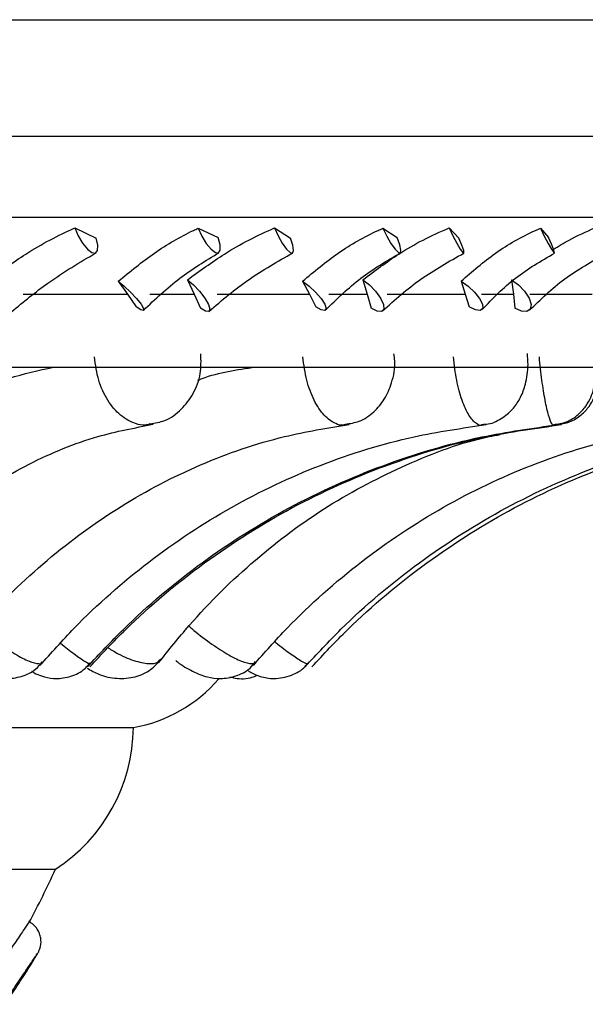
# Model space of a CAD drawing. Header units: millimetres. Extents: x 65 to 121, y 64 to 185.
# Tile 87 of 175: x 77.897 to 78.518, y 128.935 to 130.016. Entities that reach past the tile are written whole.
import ezdxf

# ---------------------------------------------------------------- set-up
doc = ezdxf.new("R2010")
doc.units = ezdxf.units.MM

msp = doc.modelspace()

# ---------------------------------------------------------------- linework, layer by layer
at = {"color": 7, "linetype": 'Continuous', "lineweight": 25}
for p, q in [((74.58689, 130.01567), (78.91689, 130.01567)), ((77.95695, 129.78721), (77.98051, 129.77593)), ((78.09245, 129.78677), (78.11432, 129.77652)), ((78.17631, 129.78721), (78.19371, 129.77593)), ((78.29537, 129.78677), (78.31094, 129.77652)), ((78.36794, 129.78721), (78.37884, 129.77593)), ((78.46826, 129.78677), (78.47721, 129.77652)), ((78.08066, 129.7302), (78.08798, 129.71454)), ((78.27337, 129.7302), (78.2781, 129.71454)), ((78.43646, 129.7302), (78.43851, 129.71454)), ((78.00483, 129.72871), (78.01486, 129.71454)), ((78.20713, 129.72871), (78.21456, 129.71454)), ((78.38111, 129.72871), (78.38579, 129.71454)), ((77.90047, 129.71454), (78.01486, 129.71454)), ((78.01486, 129.71454), (78.02454, 129.70063)), ((78.03945, 129.71454), (78.08798, 129.71454)), ((78.08798, 129.71454), (78.09492, 129.69915)), ((78.11353, 129.71454), (78.21456, 129.71454)), ((78.21456, 129.71454), (78.22159, 129.70063)), ((78.23603, 129.71454), (78.2781, 129.71454)), ((78.2781, 129.71454), (78.2824, 129.69915)), ((78.30009, 129.71454), (78.38579, 129.71454)), ((78.38579, 129.71454), (78.39003, 129.70063)), ((78.40372, 129.71454), (78.43851, 129.71454)), ((78.43851, 129.71454), (78.4401, 129.69915)), ((78.45652, 129.71454), (78.52522, 129.71454)), ((74.90233, 129.63438), (78.60146, 129.63438)), ((77.77965, 129.23897), (78.02143, 129.23897)), ((77.69397, 129.08335), (77.93575, 129.08335))]:
    msp.add_line(p, q, dxfattribs=at)
at = {"color": 1, "linetype": 'Continuous', "lineweight": 25}
for p, q in [((74.58689, 129.88773), (78.91689, 129.88773)), ((74.66214, 129.79895), (78.84165, 129.79895)), ((78.48647, 129.57084), (78.48714, 129.57167))]:
    msp.add_line(p, q, dxfattribs=at)
at = {"color": 7, "linetype": 'Continuous', "lineweight": 25, "flags": 128}
for points in [[(77.95695, 129.78721), (77.96065, 129.77852), (77.96554, 129.77033), (77.97089, 129.76386), (77.9759, 129.7601), (77.97982, 129.75959), (77.98207, 129.76241), (77.98231, 129.76815), (77.98051, 129.77593)], [(78.09245, 129.78677), (78.09638, 129.77809), (78.10135, 129.76999), (78.10661, 129.76368), (78.11137, 129.7601), (78.11492, 129.75979), (78.11672, 129.76279), (78.11651, 129.76867), (78.11432, 129.77652)], [(78.17631, 129.78721), (78.18025, 129.77852), (78.18488, 129.77033), (78.18951, 129.76386), (78.19345, 129.7601), (78.19611, 129.75959), (78.19709, 129.76241), (78.19625, 129.76815), (78.19371, 129.77593)], [(78.29537, 129.78677), (78.29951, 129.77809), (78.30418, 129.76999), (78.30867, 129.76368), (78.31232, 129.7601), (78.31458, 129.75979), (78.31511, 129.76279), (78.31383, 129.76867), (78.31094, 129.77652)], [(78.36794, 129.78721), (78.37205, 129.77852), (78.37633, 129.77033), (78.38015, 129.76386), (78.38294, 129.7601), (78.38429, 129.75959), (78.38398, 129.76241), (78.38207, 129.76815), (78.37884, 129.77593)], [(78.46826, 129.78677), (78.47252, 129.77809), (78.47679, 129.76999), (78.48043, 129.76368), (78.4829, 129.7601), (78.48383, 129.75979), (78.48308, 129.76279), (78.48076, 129.76867), (78.47721, 129.77652)], [(78.08066, 129.7302), (78.08724, 129.72468), (78.09394, 129.71759), (78.09971, 129.71003), (78.10367, 129.70317), (78.10521, 129.69806), (78.10408, 129.6955), (78.10046, 129.69589), (78.09492, 129.69915)], [(78.27337, 129.7302), (78.28055, 129.72468), (78.28735, 129.71759), (78.29272, 129.71003), (78.29584, 129.70317), (78.29621, 129.69806), (78.29378, 129.6955), (78.28893, 129.69589), (78.2824, 129.69915)], [(78.43646, 129.7302), (78.4441, 129.72468), (78.45088, 129.71759), (78.45575, 129.71003), (78.45795, 129.70317), (78.45715, 129.69806), (78.45347, 129.6955), (78.44748, 129.69589), (78.4401, 129.69915)], [(78.00483, 129.72871), (78.0113, 129.72337), (78.01832, 129.71668), (78.02481, 129.70965), (78.02976, 129.70338), (78.0324, 129.69883), (78.03234, 129.69671), (78.02958, 129.69734), (78.02454, 129.70063)], [(78.20713, 129.72871), (78.21426, 129.72337), (78.22142, 129.71668), (78.22753, 129.70965), (78.23163, 129.70338), (78.2331, 129.69883), (78.2317, 129.69671), (78.22766, 129.69734), (78.22159, 129.70063)], [(78.38111, 129.72871), (78.38874, 129.72337), (78.39592, 129.71668), (78.40153, 129.70965), (78.40471, 129.70338), (78.40497, 129.69883), (78.40226, 129.69671), (78.39701, 129.69734), (78.39003, 129.70063)]]:
    msp.add_lwpolyline(points, dxfattribs=at)
at = {"color": 7, "linetype": 'Continuous', "lineweight": 25}
for centre, radius, start, end in [((77.99338, 129.39738), 0.16087, 280.04159, 319.17475), ((77.83391, 129.24083), 0.18753, 302.89059, 359.43407), ((77.14438, 129.43921), 0.8677, 331.47139, 335.78775)]:
    msp.add_arc(centre, radius, start, end, dxfattribs=at)
for points, knots in [([(77.86209, 129.7302), (77.87572, 129.7399), (77.89769, 129.75555), (77.93003, 129.77454), (77.94789, 129.78295), (77.95695, 129.78721)], [0, 0, 0, 0, 0.44592408, 0.71924071, 1, 1, 1, 1]), ([(78.00483, 129.72871), (78.01779, 129.73933), (78.04376, 129.76063), (78.07459, 129.77861), (78.09074, 129.78599), (78.09245, 129.78677)], [0, 0, 0, 0, 0.4711031, 0.9438901, 1, 1, 1, 1]), ([(78.08066, 129.7302), (78.09403, 129.7399), (78.1156, 129.75555), (78.14826, 129.77455), (78.16688, 129.78295), (78.17631, 129.78721)], [0, 0, 0, 0, 0.445919, 0.7192342, 1, 1, 1, 1]), ([(78.20713, 129.72871), (78.21984, 129.73933), (78.2453, 129.76063), (78.27674, 129.77861), (78.29359, 129.78599), (78.29537, 129.78677)], [0, 0, 0, 0, 0.4710994, 0.9438897, 1, 1, 1, 1]), ([(78.27337, 129.7302), (78.28622, 129.7399), (78.30696, 129.75555), (78.33932, 129.77455), (78.35832, 129.78295), (78.36794, 129.78721)], [0, 0, 0, 0, 0.4459251, 0.7192377, 1, 1, 1, 1]), ([(78.38111, 129.72871), (78.39332, 129.73933), (78.41778, 129.76063), (78.44921, 129.77861), (78.46643, 129.78599), (78.46826, 129.78677)], [0, 0, 0, 0, 0.471102, 0.9438874, 1, 1, 1, 1]), ([(78.48235, 129.76357), (78.48802, 129.76711), (78.50236, 129.77607), (78.51842, 129.78302), (78.52812, 129.78721)], [0, 0, 0, 0, 0.3956295, 1, 1, 1, 1]), ([(77.88785, 129.69536), (77.90086, 129.70612), (77.93028, 129.73045), (77.96252, 129.74939), (77.9805, 129.75995)], [0, 0, 0, 0, 0.4424959, 1, 1, 1, 1]), ([(78.03235, 129.69671), (78.04533, 129.70901), (78.07101, 129.73334), (78.10061, 129.75117), (78.11525, 129.75999)], [0, 0, 0, 0, 0.5054296, 1, 1, 1, 1]), ([(78.10431, 129.69563), (78.1186, 129.7078), (78.14689, 129.73187), (78.17986, 129.75044), (78.19618, 129.75963)], [0, 0, 0, 0, 0.50519, 1, 1, 1, 1]), ([(78.23242, 129.69706), (78.24482, 129.70922), (78.26936, 129.73327), (78.29955, 129.75096), (78.31448, 129.7597)], [0, 0, 0, 0, 0.5055947, 1, 1, 1, 1]), ([(78.29504, 129.69616), (78.30841, 129.70818), (78.33484, 129.73195), (78.36786, 129.75035), (78.38419, 129.75945)], [0, 0, 0, 0, 0.5055758, 1, 1, 1, 1]), ([(78.40425, 129.69768), (78.41582, 129.70967), (78.43872, 129.73338), (78.46886, 129.75089), (78.48376, 129.75955)], [0, 0, 0, 0, 0.5056678, 1, 1, 1, 1]), ([(78.45632, 129.69699), (78.46848, 129.70882), (78.49253, 129.73221), (78.52488, 129.7504), (78.54087, 129.75938)], [0, 0, 0, 0, 0.5058936, 1, 1, 1, 1]), ([(78.03963, 129.57211), (78.04515, 129.57303), (78.05792, 129.57514), (78.07461, 129.58745), (78.08802, 129.60527), (78.09604, 129.6265), (78.09566, 129.64167), (78.09548, 129.64886)], [0, 0, 0, 0, 0.1594317, 0.3689017, 0.5754443, 0.7989161, 1, 1, 1, 1]), ([(78.2541, 129.57181), (78.2593, 129.57256), (78.27089, 129.57425), (78.28572, 129.58469), (78.29792, 129.59926), (78.30579, 129.61821), (78.30952, 129.6358), (78.30776, 129.64655), (78.30733, 129.64917)], [0, 0, 0, 0, 0.148815, 0.3319212, 0.5044166, 0.6945821, 0.9254839, 1, 1, 1, 1]), ([(78.4041, 129.57162), (78.40638, 129.57167), (78.41457, 129.57186), (78.4269, 129.57836), (78.43891, 129.58879), (78.44717, 129.60162), (78.45272, 129.6175), (78.45524, 129.63378), (78.45422, 129.64542), (78.45387, 129.64947)], [0, 0, 0, 0, 0.064623, 0.2325287, 0.3812456, 0.5210822, 0.6724825, 0.8859245, 1, 1, 1, 1]), ([(77.56419, 129.35968), (77.57908, 129.38057), (77.61937, 129.43705), (77.69615, 129.51545), (77.78973, 129.58114), (77.87031, 129.62048), (77.91729, 129.6308), (77.93355, 129.63438)], [0, 0, 0, 0, 0.1497018, 0.4048643, 0.6674244, 0.8848554, 1, 1, 1, 1]), ([(78.09206, 129.62003), (78.09365, 129.62066), (78.11388, 129.62878), (78.13528, 129.63169), (78.15499, 129.63438)], [0, 0, 0, 0, 0.0784766, 1, 1, 1, 1]), ([(78.48635, 129.57151), (78.49103, 129.57211), (78.50076, 129.57336), (78.51276, 129.58119), (78.52165, 129.59061), (78.52711, 129.60023), (78.53008, 129.60911), (78.53149, 129.61732), (78.53208, 129.62399), (78.53203, 129.62961), (78.532, 129.63197)], [0, 0, 0, 0, 0.1584179, 0.329175, 0.4724608, 0.5966092, 0.7041805, 0.797102, 0.9146228, 1, 1, 1, 1]), ([(78.48264, 129.57146), (78.48752, 129.57214), (78.4974, 129.57352), (78.50946, 129.58153), (78.51826, 129.59101), (78.52373, 129.60082), (78.52679, 129.61018), (78.52834, 129.62), (78.52891, 129.62642), (78.52882, 129.63126), (78.52882, 129.63134)], [0, 0, 0, 0, 0.1664456, 0.33679, 0.4810539, 0.6075323, 0.7212875, 0.8294565, 0.9971735, 1, 1, 1, 1]), ([(77.6765, 129.31418), (77.68604, 129.32798), (77.71416, 129.36864), (77.76637, 129.42765), (77.83413, 129.48594), (77.90661, 129.53027), (77.97677, 129.55904), (78.02278, 129.5678), (78.04303, 129.57165)], [0, 0, 0, 0, 0.0962271, 0.2835773, 0.4712488, 0.6599119, 0.8503221, 1, 1, 1, 1]), ([(77.8192, 129.30968), (77.83037, 129.32349), (77.86358, 129.36455), (77.92566, 129.42448), (78.00701, 129.48405), (78.09466, 129.52948), (78.17911, 129.55867), (78.23443, 129.5676), (78.25822, 129.57144)], [0, 0, 0, 0, 0.09593833, 0.2851293, 0.47468855, 0.66488245, 0.85586535, 1, 1, 1, 1]), ([(77.91885, 129.30693), (77.93118, 129.32078), (77.96798, 129.36211), (78.03703, 129.42261), (78.12788, 129.4829), (78.2259, 129.5289), (78.32033, 129.55841), (78.38217, 129.56746), (78.40868, 129.57134)], [0, 0, 0, 0, 0.0957346, 0.2857021, 0.475897, 0.6663203, 0.8569783, 1, 1, 1, 1]), ([(77.97107, 129.30562), (77.98402, 129.31949), (78.02271, 129.36095), (78.0954, 129.42171), (78.19118, 129.48231), (78.29455, 129.52856), (78.39422, 129.55827), (78.45953, 129.56738), (78.48756, 129.5713)], [0, 0, 0, 0, 0.0956309, 0.2858186, 0.4761349, 0.6664788, 0.8568488, 1, 1, 1, 1]), ([(77.97355, 129.30556), (77.98652, 129.31943), (78.02531, 129.3609), (78.09817, 129.42167), (78.19418, 129.48228), (78.29781, 129.52854), (78.39772, 129.55826), (78.46319, 129.56738), (78.4913, 129.5713)], [0, 0, 0, 0, 0.0956257, 0.2858212, 0.4761406, 0.6664773, 0.8568329, 1, 1, 1, 1]), ([(78.1531, 129.30713), (78.16534, 129.32098), (78.20188, 129.36229), (78.27039, 129.42275), (78.36053, 129.48299), (78.45778, 129.52895), (78.55146, 129.55844), (78.6128, 129.56747), (78.63909, 129.57135)], [0, 0, 0, 0, 0.0957504, 0.2856759, 0.4758414, 0.6662668, 0.8569609, 1, 1, 1, 1]), ([(78.20999, 129.30569), (78.2229, 129.31956), (78.26149, 129.36101), (78.33398, 129.42176), (78.42949, 129.48234), (78.53257, 129.52858), (78.63195, 129.55828), (78.69707, 129.56739), (78.72501, 129.5713)], [0, 0, 0, 0, 0.0956365, 0.2858156, 0.476129, 0.6664804, 0.8568675, 1, 1, 1, 1]), ([(78.21726, 129.30551), (78.23026, 129.31939), (78.26911, 129.36086), (78.34211, 129.42164), (78.4383, 129.48226), (78.54212, 129.52853), (78.64223, 129.55826), (78.70783, 129.56738), (78.73599, 129.57129)], [0, 0, 0, 0, 0.0956217, 0.2858224, 0.476144, 0.6664759, 0.8568198, 1, 1, 1, 1]), ([(78.04912, 129.31002), (78.06015, 129.32384), (78.09293, 129.36486), (78.15419, 129.42468), (78.23439, 129.48433), (78.32088, 129.52902), (78.38495, 129.55332), (78.41995, 129.5597), (78.42398, 129.56043)], [0, 0, 0, 0, 0.1089939, 0.323739, 0.5389122, 0.7548584, 0.9717879, 1, 1, 1, 1]), ([(77.82251, 129.32171), (77.82693, 129.31805), (77.83639, 129.31021), (77.85179, 129.3007), (77.86626, 129.29452), (77.88256, 129.29198), (77.89868, 129.29433), (77.91299, 129.30086), (77.91904, 129.30828), (77.92132, 129.31109)], [0, 0, 0, 0, 0.1476828, 0.3162237, 0.4839689, 0.6056538, 0.753081, 0.9067704, 1, 1, 1, 1]), ([(77.90955, 129.30084), (77.91051, 129.30021), (77.91353, 129.29821), (77.92162, 129.29479), (77.9348, 129.29195), (77.95092, 129.29379), (77.96528, 129.29994), (77.9714, 129.30706), (77.97374, 129.30978)], [0, 0, 0, 0, 0.06086774, 0.19048765, 0.37792109, 0.61498453, 0.85291777, 1, 1, 1, 1]), ([(77.97047, 129.30419), (77.97479, 129.30174), (77.98537, 129.29575), (78.00307, 129.292), (78.02302, 129.29349), (78.04033, 129.30095), (78.04791, 129.30977), (78.05138, 129.3138)], [0, 0, 0, 0, 0.16268001, 0.39830109, 0.6209107, 0.82662707, 1, 1, 1, 1]), ([(78.06787, 129.3124), (78.06851, 129.31188), (78.0744, 129.30715), (78.08613, 129.30046), (78.10108, 129.2942), (78.11771, 129.29194), (78.13416, 129.29482), (78.14804, 129.30156), (78.15361, 129.30881), (78.15551, 129.31127)], [0, 0, 0, 0, 0.0243501, 0.2235654, 0.4122702, 0.559345, 0.7301385, 0.9082086, 1, 1, 1, 1]), ([(78.14768, 129.30117), (78.14892, 129.30036), (78.15256, 129.298), (78.16183, 129.29425), (78.17708, 129.29163), (78.19455, 129.29537), (78.20756, 129.30231), (78.21187, 129.30845), (78.21276, 129.30971)], [0, 0, 0, 0, 0.07510534, 0.21859984, 0.4284311, 0.69564128, 0.93759125, 1, 1, 1, 1]), ([(78.12743, 129.2945), (78.12999, 129.29388), (78.13844, 129.29184), (78.14955, 129.29242), (78.15618, 129.29597), (78.15715, 129.29649)], [0, 0, 0, 0, 0.2704348, 0.8924231, 1, 1, 1, 1]), ([(77.90659, 129.02488), (77.90668, 129.02511), (77.90694, 129.02581), (77.90259, 129.01942), (77.89403, 129.00664), (77.88418, 128.99189), (77.87678, 128.98104), (77.87454, 128.97776)], [0, 0, 0, 0, 0.1175553, 0.3495613, 0.5986969, 0.8784875, 1, 1, 1, 1]), ([(77.91703, 128.99229), (77.91796, 128.99445), (77.92006, 128.99933), (77.92015, 129.00658), (77.91851, 129.013), (77.91589, 129.01808), (77.91196, 129.02278), (77.90844, 129.02499), (77.90665, 129.02611)], [0, 0, 0, 0, 0.1784307, 0.4045943, 0.538014, 0.6836139, 0.8389285, 1, 1, 1, 1]), ([(77.87816, 128.93522), (77.88272, 128.94184), (77.89182, 128.95504), (77.90392, 128.97294), (77.91151, 128.98422), (77.91536, 128.98986), (77.91603, 128.99073), (77.91636, 128.99116)], [0, 0, 0, 0, 0.25042945, 0.49975208, 0.75047844, 0.87551563, 1, 1, 1, 1]), ([(77.8804, 128.93533), (77.88497, 128.94211), (77.89411, 128.95569), (77.90455, 128.97193), (77.91117, 128.98248), (77.91491, 128.98858), (77.91731, 128.99267), (77.91748, 128.99317), (77.91756, 128.99342)], [0, 0, 0, 0, 0.2478059, 0.4961513, 0.6233912, 0.751006, 0.8788994, 1, 1, 1, 1])]:
    msp.add_open_spline(points, degree=3, knots=knots, dxfattribs=at)
at = {"color": 1, "linetype": 'Continuous', "lineweight": 25}
for points, knots in [([(78.03954, 129.57203), (78.03788, 129.5715), (78.03281, 129.56989), (78.02159, 129.57253), (78.0069, 129.58035), (77.9927, 129.5973), (77.98211, 129.61978), (77.97978, 129.63691), (77.9786, 129.64562)], [0, 0, 0, 0, 0.0609994, 0.1867919, 0.3881606, 0.5897454, 0.7914234, 1, 1, 1, 1]), ([(78.25405, 129.57158), (78.25326, 129.57125), (78.24993, 129.5699), (78.24186, 129.57261), (78.2306, 129.58033), (78.21942, 129.59731), (78.21082, 129.61978), (78.20857, 129.63691), (78.20743, 129.64562)], [0, 0, 0, 0, 0.0400244, 0.1686329, 0.374491, 0.5805862, 0.7867659, 1, 1, 1, 1]), ([(78.40407, 129.57122), (78.40379, 129.57105), (78.40196, 129.5699), (78.39702, 129.5727), (78.38968, 129.5803), (78.38201, 129.59731), (78.37576, 129.61978), (78.3737, 129.63691), (78.37266, 129.64562)], [0, 0, 0, 0, 0.0230199, 0.1539072, 0.3634153, 0.5731549, 0.7829871, 1, 1, 1, 1]), ([(78.48273, 129.57091), (78.4827, 129.57086), (78.48217, 129.56989), (78.48028, 129.57279), (78.47717, 129.58027), (78.47336, 129.59732), (78.46973, 129.61977), (78.46795, 129.63691), (78.46705, 129.64562)], [0, 0, 0, 0, 0.0077994, 0.1407141, 0.3534933, 0.5665026, 0.7796059, 1, 1, 1, 1]), ([(77.8516, 129.34865), (77.85199, 129.3483), (77.8586, 129.34244), (77.8727, 129.33179), (77.8916, 129.31917), (77.90778, 129.31085), (77.91696, 129.30881), (77.9215, 129.309), (77.92162, 129.31054), (77.92163, 129.31074)], [0, 0, 0, 0, 0.0133147, 0.2224719, 0.4313852, 0.6402385, 0.8491595, 0.9798976, 1, 1, 1, 1]), ([(78.08226, 129.35037), (78.0833, 129.34945), (78.0905, 129.343), (78.10533, 129.33178), (78.12448, 129.31916), (78.14101, 129.31086), (78.15064, 129.30878), (78.15548, 129.30905), (78.1557, 129.31072), (78.15574, 129.31103)], [0, 0, 0, 0, 0.0341349, 0.2369033, 0.4394344, 0.6419131, 0.8444559, 0.9711941, 1, 1, 1, 1]), ([(77.94129, 129.33145), (77.94653, 129.32732), (77.95737, 129.31877), (77.96855, 129.31115), (77.9738, 129.30844), (77.97399, 129.30933), (77.97403, 129.3095)], [0, 0, 0, 0, 0.2933571, 0.6069833, 0.9206909, 1, 1, 1, 1]), ([(78.17673, 129.33312), (78.17708, 129.33283), (78.18365, 129.32741), (78.19465, 129.31927), (78.20685, 129.31104), (78.21244, 129.30843), (78.21284, 129.30937), (78.21293, 129.30958)], [0, 0, 0, 0, 0.0167855, 0.315, 0.6131294, 0.9113563, 1, 1, 1, 1]), ([(77.99363, 129.32645), (77.99734, 129.32415), (78.00803, 129.31753), (78.02468, 129.31103), (78.03855, 129.30857), (78.04775, 129.30957), (78.04994, 129.31259), (78.05105, 129.31413)], [0, 0, 0, 0, 0.1395697, 0.4024186, 0.6653507, 0.8298776, 1, 1, 1, 1])]:
    msp.add_open_spline(points, degree=3, knots=knots, dxfattribs=at)

doc.saveas('drawing.dxf')
